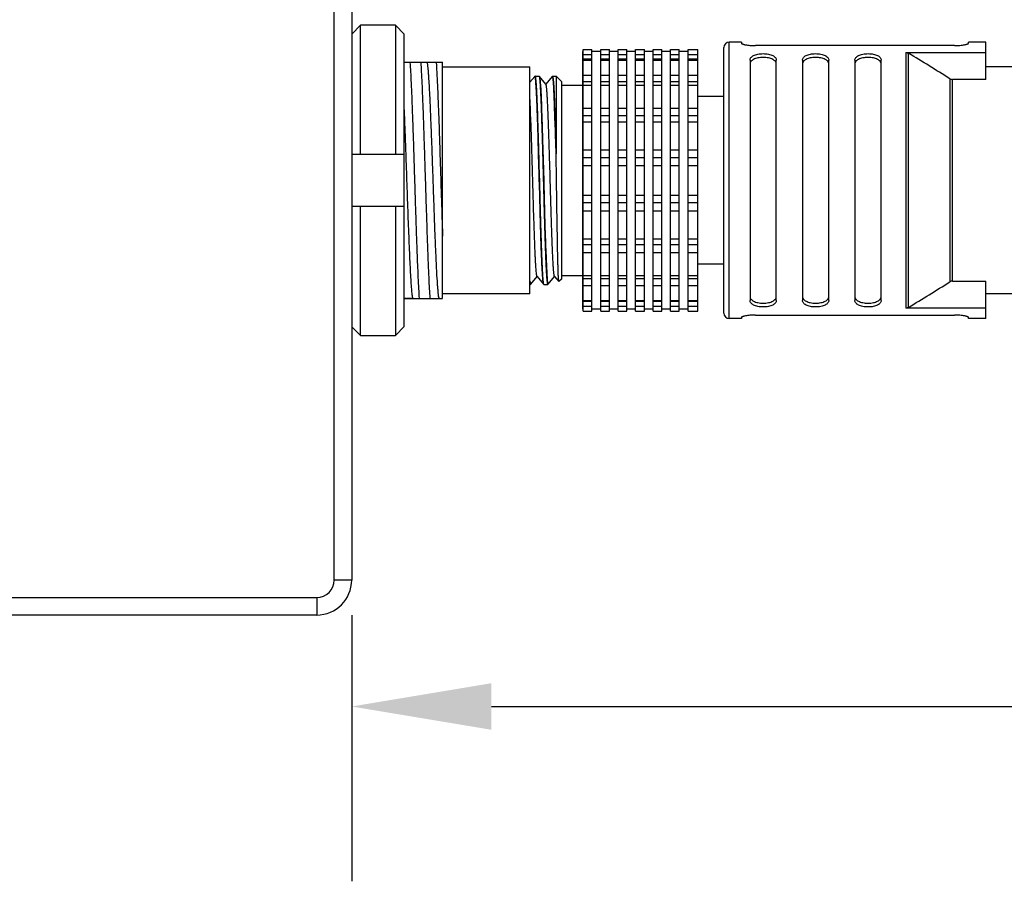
# Model space of a CAD drawing. Header units: millimetres. Extents: x -242 to -82, y 110 to 290.
# Tile 3 of 9: x -134 to -120, y 181 to 194. Entities that reach past the tile are written whole.
import ezdxf

# ---------------------------------------------------------------- set-up
doc = ezdxf.new("R2010")
doc.units = ezdxf.units.MM
doc.header["$LTSCALE"] = 46.255
doc.header["$PDMODE"] = 3
doc.header["$PDSIZE"] = 8
doc.layers.get('0').update_dxf_attribs({"linetype": 'CONTINUOUS'})
doc.layers.get('Defpoints').update_dxf_attribs({"linetype": 'CONTINUOUS'})
doc.layers.add('00_COMPONENTS', color=7, linetype='CONTINUOUS')
doc.layers.add('51__DRAFT_DIMS', color=7, linetype='CONTINUOUS')
doc.styles.get("Standard").update_dxf_attribs({"font": '兰亭黑 GBK.TTF', "height": 2.5})
doc.dimstyles.new('DIMSTYLE_3', dxfattribs={"dimtxt": 3, "dimasz": 2, "dimexe": 2.5, "dimexo": 0.5, "dimgap": 0.75, "dimtad": 1, "dimlfac": 4, "dimdsep": 46, "dimtxsty": 'STANDARD', "dimblk": '_FILLED', "dimblk1": '_FILLED', "dimblk2": '_FILLED', "dimcen": 0.09, "dimclrd": 8, "dimclre": 8, "dimclrt": 255, "dimazin": 2, "dimtp": 0.3, "dimtm": 0.3, "dimtfac": 1, "dimtofl": 0, "dimtmove": 0, "dimatfit": 3, "dimldrblk": '_FILLED', "dimfxl": 1, "dimtolj": 1, "dimarcsym": 0})

# ---------------------------------------------------------------- blocks, each defined once
blk = doc.blocks.new('_FILLED')
at = {"color": 0, "linetype": 'ByBlock'}
blk.add_solid([(0, 0), (-1, 0.1667), (-1, -0.1667)], dxfattribs=at)
blk = doc.blocks.new('*D13')
at = {"layer": '51__DRAFT_DIMS', "color": 8, "lineweight": -2}
for p, q in [((-116.546, 190.825), (-116.546, 181.301)), ((-129.421, 185.109), (-129.421, 181.301)), ((-127.421, 183.801), (-118.546, 183.801)), ((-116.546, 183.801), (-94.78, 183.801))]:
    blk.add_line(p, q, dxfattribs=at)
at = {"layer": 'Defpoints', "color": 0}
for p in [(-116.546, 191.325), (-129.421, 185.609), (-116.546, 183.801)]:
    blk.add_point(p, dxfattribs=at)
at = {"layer": '51__DRAFT_DIMS', "color": 8, "linetype": 'ByBlock', "lineweight": -2, "xscale": 2, "yscale": 2, "zscale": 2, "rotation": 180}
blk.add_blockref('_FILLED', (-129.421, 183.801), dxfattribs=at)
at = {"layer": '51__DRAFT_DIMS', "color": 8, "linetype": 'ByBlock', "lineweight": -2, "xscale": 2, "yscale": 2, "zscale": 2}
blk.add_blockref('_FILLED', (-116.546, 183.801), dxfattribs=at)
at = {"layer": '51__DRAFT_DIMS', "color": 255, "insert": (-98.953, 187.885), "char_height": 2.5, "attachment_point": 2, "line_spacing_factor": 0.9}
blk.add_mtext('\\A1;51.5', dxfattribs=at)

msp = doc.modelspace()

# ---------------------------------------------------------------- linework, layer by layer
at = {"layer": '00_COMPONENTS'}
for p, q in [((-129.6708, 185.6094), (-129.6708, 207.7344)), ((-129.4208, 207.7344), (-129.4208, 185.6094)), ((-129.2958, 193.5437), (-129.4208, 193.4168)), ((-129.2958, 191.7001), (-129.2958, 193.5437)), ((-128.7958, 193.5437), (-129.2958, 193.5437)), ((-128.7958, 193.5437), (-128.7958, 191.7001)), ((-128.6708, 193.4168), (-128.7958, 193.5437)), ((-128.6708, 189.2335), (-128.6708, 193.4168)), ((-123.8458, 193.3001), (-124.0208, 193.3001)), ((-124.0208, 189.3501), (-124.0208, 193.3001)), ((-123.8458, 193.3001), (-123.8458, 193.2858)), ((-120.3458, 193.3001), (-120.5958, 193.3001)), ((-120.5958, 193.2858), (-120.5958, 193.3001)), ((-120.3458, 192.7667), (-120.3458, 193.3001)), ((-126.1083, 193.1666), (-126.1208, 193.1666)), ((-126.1208, 193.1666), (-126.1208, 189.4836)), ((-126.1083, 193.1968), (-125.9833, 193.1968)), ((-126.1083, 189.4535), (-126.1083, 193.1968)), ((-125.9833, 189.4535), (-125.9833, 193.1968)), ((-125.8583, 193.1666), (-125.9833, 193.1666)), ((-125.8583, 193.1968), (-125.7333, 193.1968)), ((-125.8583, 189.4535), (-125.8583, 193.1968)), ((-125.7333, 189.4535), (-125.7333, 193.1968)), ((-125.6083, 193.1666), (-125.7333, 193.1666)), ((-125.6083, 193.1968), (-125.4833, 193.1968)), ((-125.6083, 189.4535), (-125.6083, 193.1968)), ((-125.4833, 189.4535), (-125.4833, 193.1968)), ((-125.3583, 193.1666), (-125.4833, 193.1666)), ((-125.3583, 193.1968), (-125.2333, 193.1968)), ((-125.3583, 189.4535), (-125.3583, 193.1968)), ((-125.2333, 189.4535), (-125.2333, 193.1968)), ((-125.1083, 193.1666), (-125.2333, 193.1666)), ((-125.1083, 193.1968), (-124.9833, 193.1968)), ((-125.1083, 189.4535), (-125.1083, 193.1968)), ((-124.9833, 189.4535), (-124.9833, 193.1968)), ((-124.8583, 193.1666), (-124.9833, 193.1666)), ((-124.8583, 193.1968), (-124.7333, 193.1968)), ((-124.8583, 189.4535), (-124.8583, 193.1968)), ((-124.7333, 189.4535), (-124.7333, 193.1968)), ((-124.6083, 193.1666), (-124.7333, 193.1666)), ((-124.6083, 193.1968), (-124.4708, 193.1968)), ((-124.6083, 189.4535), (-124.6083, 193.1968)), ((-124.4708, 189.4535), (-124.4708, 193.1968)), ((-124.0958, 189.4251), (-124.0958, 193.2251)), ((-120.7958, 193.2511), (-123.6458, 193.2511)), ((-121.4904, 193.1522), (-120.3458, 193.1522)), ((-121.4904, 193.1522), (-121.4904, 189.4981)), ((-121.4537, 189.5084), (-121.4537, 193.1418)), ((-128.6708, 193.0126), (-128.1208, 193.0126)), ((-128.1208, 189.6377), (-128.1208, 193.0126)), ((-126.1083, 193.1223), (-125.9833, 193.1223)), ((-125.9833, 193.0556), (-126.1083, 193.0556)), ((-126.1083, 193.0454), (-125.9833, 193.0454)), ((-125.8583, 193.1223), (-125.7333, 193.1223)), ((-125.7333, 193.0556), (-125.8583, 193.0556)), ((-125.8583, 193.0454), (-125.7333, 193.0454)), ((-125.6083, 193.1223), (-125.4833, 193.1223)), ((-125.4833, 193.0556), (-125.6083, 193.0556)), ((-125.6083, 193.0454), (-125.4833, 193.0454)), ((-125.3583, 193.1223), (-125.2333, 193.1223)), ((-125.2333, 193.0556), (-125.3583, 193.0556)), ((-125.3583, 193.0454), (-125.2333, 193.0454)), ((-125.1083, 193.1223), (-124.9833, 193.1223)), ((-124.9833, 193.0556), (-125.1083, 193.0556)), ((-125.1083, 193.0454), (-124.9833, 193.0454)), ((-124.8583, 193.1223), (-124.7333, 193.1223)), ((-124.7333, 193.0556), (-124.8583, 193.0556)), ((-124.8583, 193.0454), (-124.7333, 193.0454)), ((-124.6083, 193.1223), (-124.4708, 193.1223)), ((-124.4708, 193.0556), (-124.6083, 193.0556)), ((-124.6083, 193.0454), (-124.4708, 193.0454)), ((-123.7208, 193.0427), (-123.7208, 189.6076)), ((-123.3458, 189.6076), (-123.3458, 193.0427)), ((-122.9708, 193.0427), (-122.9708, 189.6076)), ((-122.5958, 189.6076), (-122.5958, 193.0427)), ((-122.2208, 193.0427), (-122.2208, 189.6076)), ((-121.8458, 189.6076), (-121.8458, 193.0427)), ((-128.1208, 192.9501), (-126.8708, 192.9501)), ((-126.8708, 189.7001), (-126.8708, 192.9501)), ((-117.5708, 192.9501), (-120.3458, 192.9501)), ((-126.7999, 192.8117), (-126.8708, 192.7273)), ((-126.7999, 192.8117), (-126.8001, 192.8114)), ((-126.7985, 192.8126), (-126.7372, 192.8126)), ((-126.7353, 192.811), (-126.7358, 192.8117)), ((-126.6414, 192.6992), (-126.7356, 192.8114)), ((-126.735, 192.8104), (-126.7353, 192.811)), ((-126.5511, 192.8103), (-126.6429, 192.701)), ((-126.548, 192.8126), (-126.4958, 192.8126)), ((-126.4958, 192.8126), (-126.4958, 191.7416)), ((-126.4208, 192.7376), (-126.4958, 192.8126)), ((-126.4208, 192.7376), (-126.4208, 189.9126)), ((-126.1083, 192.8311), (-125.9833, 192.8311)), ((-125.9833, 192.7358), (-126.1083, 192.7358)), ((-125.8583, 192.8311), (-125.7333, 192.8311)), ((-125.7333, 192.7358), (-125.8583, 192.7358)), ((-125.6083, 192.8311), (-125.4833, 192.8311)), ((-125.4833, 192.7358), (-125.6083, 192.7358)), ((-125.3583, 192.8311), (-125.2333, 192.8311)), ((-125.2333, 192.7358), (-125.3583, 192.7358)), ((-125.1083, 192.8311), (-124.9833, 192.8311)), ((-124.9833, 192.7358), (-125.1083, 192.7358)), ((-124.8583, 192.8311), (-124.7333, 192.8311)), ((-124.7333, 192.7358), (-124.8583, 192.7358)), ((-124.6083, 192.8311), (-124.4708, 192.8311)), ((-124.4708, 192.7358), (-124.6083, 192.7358)), ((-120.8629, 192.7775), (-120.8629, 189.8728)), ((-120.3458, 192.7667), (-120.8262, 192.7667)), ((-120.8262, 189.8836), (-120.8262, 192.7667)), ((-126.4208, 192.6876), (-126.1208, 192.6876)), ((-126.1083, 192.6866), (-125.9833, 192.6866)), ((-125.8583, 192.6866), (-125.7333, 192.6866)), ((-125.6083, 192.6866), (-125.4833, 192.6866)), ((-125.3583, 192.6866), (-125.2333, 192.6866)), ((-125.1083, 192.6866), (-124.9833, 192.6866)), ((-124.8583, 192.6866), (-124.7333, 192.6866)), ((-124.6083, 192.6866), (-124.4708, 192.6866)), ((-126.7746, 192.5376), (-126.774, 192.5376)), ((-126.7127, 192.5376), (-126.7113, 192.5376)), ((-126.5245, 192.5376), (-126.5234, 192.5376)), ((-124.0958, 192.5251), (-124.4708, 192.5251)), ((-126.1083, 192.3583), (-125.9833, 192.3583)), ((-125.8583, 192.3583), (-125.7333, 192.3583)), ((-125.6083, 192.3583), (-125.4833, 192.3583)), ((-125.3583, 192.3583), (-125.2333, 192.3583)), ((-125.1083, 192.3583), (-124.9833, 192.3583)), ((-124.8583, 192.3583), (-124.7333, 192.3583)), ((-124.6083, 192.3583), (-124.4708, 192.3583)), ((-125.9833, 192.2459), (-126.1083, 192.2459)), ((-126.1083, 192.1636), (-125.9833, 192.1636)), ((-125.7333, 192.2459), (-125.8583, 192.2459)), ((-125.8583, 192.1636), (-125.7333, 192.1636)), ((-125.4833, 192.2459), (-125.6083, 192.2459)), ((-125.6083, 192.1636), (-125.4833, 192.1636)), ((-125.2333, 192.2459), (-125.3583, 192.2459)), ((-125.3583, 192.1636), (-125.2333, 192.1636)), ((-124.9833, 192.2459), (-125.1083, 192.2459)), ((-125.1083, 192.1636), (-124.9833, 192.1636)), ((-124.7333, 192.2459), (-124.8583, 192.2459)), ((-124.8583, 192.1636), (-124.7333, 192.1636)), ((-124.4708, 192.2459), (-124.6083, 192.2459)), ((-124.6083, 192.1636), (-124.4708, 192.1636)), ((-126.748, 191.7366), (-126.7491, 191.7769)), ((-126.7483, 191.7769), (-126.7475, 191.746)), ((-126.7417, 191.5107), (-126.748, 191.7367)), ((-126.7475, 191.746), (-126.7472, 191.7367)), ((-126.4969, 191.7416), (-126.4958, 191.7041)), ((-126.4958, 191.7041), (-126.4969, 191.7416)), ((-126.4958, 191.7416), (-126.4958, 191.7041)), ((-126.1083, 191.7608), (-125.9833, 191.7608)), ((-125.8583, 191.7608), (-125.7333, 191.7608)), ((-125.6083, 191.7608), (-125.4833, 191.7608)), ((-125.3583, 191.7608), (-125.2333, 191.7608)), ((-125.1083, 191.7608), (-124.9833, 191.7608)), ((-124.8583, 191.7608), (-124.7333, 191.7608)), ((-124.6083, 191.7608), (-124.4708, 191.7608)), ((-129.4208, 191.7001), (-128.6708, 191.7001)), ((-126.4958, 191.7038), (-126.4958, 191.7041)), ((-126.4936, 191.5606), (-126.4958, 191.7041)), ((-125.9833, 191.6449), (-126.1083, 191.6449)), ((-125.7333, 191.6449), (-125.8583, 191.6449)), ((-125.4833, 191.6449), (-125.6083, 191.6449)), ((-125.2333, 191.6449), (-125.3583, 191.6449)), ((-124.9833, 191.6449), (-125.1083, 191.6449)), ((-124.7333, 191.6449), (-124.8583, 191.6449)), ((-124.4708, 191.6449), (-124.6083, 191.6449)), ((-126.1083, 191.5394), (-125.9833, 191.5394)), ((-125.8583, 191.5394), (-125.7333, 191.5394)), ((-125.6083, 191.5394), (-125.4833, 191.5394)), ((-125.3583, 191.5394), (-125.2333, 191.5394)), ((-125.1083, 191.5394), (-124.9833, 191.5394)), ((-124.8583, 191.5394), (-124.7333, 191.5394)), ((-124.6083, 191.5394), (-124.4708, 191.5394)), ((-126.1083, 191.1108), (-125.9833, 191.1108)), ((-125.8583, 191.1108), (-125.7333, 191.1108)), ((-125.6083, 191.1108), (-125.4833, 191.1108)), ((-125.3583, 191.1108), (-125.2333, 191.1108)), ((-125.1083, 191.1108), (-124.9833, 191.1108)), ((-124.8583, 191.1108), (-124.7333, 191.1108)), ((-124.6083, 191.1108), (-124.4708, 191.1108)), ((-128.6708, 190.9501), (-129.4208, 190.9501)), ((-129.2958, 189.1066), (-129.2958, 190.9501)), ((-128.7958, 190.9501), (-128.7958, 189.1066)), ((-125.9833, 191.0054), (-126.1083, 191.0054)), ((-126.1083, 190.8894), (-125.9833, 190.8894)), ((-125.7333, 191.0054), (-125.8583, 191.0054)), ((-125.8583, 190.8894), (-125.7333, 190.8894)), ((-125.4833, 191.0054), (-125.6083, 191.0054)), ((-125.6083, 190.8894), (-125.4833, 190.8894)), ((-125.2333, 191.0054), (-125.3583, 191.0054)), ((-125.3583, 190.8894), (-125.2333, 190.8894)), ((-124.9833, 191.0054), (-125.1083, 191.0054)), ((-125.1083, 190.8894), (-124.9833, 190.8894)), ((-124.7333, 191.0054), (-124.8583, 191.0054)), ((-124.8583, 190.8894), (-124.7333, 190.8894)), ((-124.4708, 191.0054), (-124.6083, 191.0054)), ((-124.6083, 190.8894), (-124.4708, 190.8894)), ((-126.1083, 190.4867), (-125.9833, 190.4867)), ((-125.8583, 190.4867), (-125.7333, 190.4867)), ((-125.6083, 190.4867), (-125.4833, 190.4867)), ((-125.3583, 190.4867), (-125.2333, 190.4867)), ((-125.1083, 190.4867), (-124.9833, 190.4867)), ((-124.8583, 190.4867), (-124.7333, 190.4867)), ((-124.6083, 190.4867), (-124.4708, 190.4867)), ((-125.9833, 190.4044), (-126.1083, 190.4044)), ((-125.7333, 190.4044), (-125.8583, 190.4044)), ((-125.4833, 190.4044), (-125.6083, 190.4044)), ((-125.2333, 190.4044), (-125.3583, 190.4044)), ((-124.9833, 190.4044), (-125.1083, 190.4044)), ((-124.7333, 190.4044), (-124.8583, 190.4044)), ((-124.4708, 190.4044), (-124.6083, 190.4044)), ((-126.1083, 190.292), (-125.9833, 190.292)), ((-125.8583, 190.292), (-125.7333, 190.292)), ((-125.6083, 190.292), (-125.4833, 190.292)), ((-125.3583, 190.292), (-125.2333, 190.292)), ((-125.1083, 190.292), (-124.9833, 190.292)), ((-124.8583, 190.292), (-124.7333, 190.292)), ((-124.6083, 190.292), (-124.4708, 190.292)), ((-126.6983, 190.1126), (-126.6977, 190.1126)), ((-126.6369, 190.1126), (-126.6346, 190.1126)), ((-124.0958, 190.1251), (-124.4708, 190.1251)), ((-126.8593, 189.8405), (-126.7679, 189.9493)), ((-126.7694, 189.9511), (-126.6761, 189.8399)), ((-126.628, 189.9503), (-126.6281, 189.9514)), ((-126.6266, 189.9516), (-126.6265, 189.9504)), ((-126.6107, 189.8388), (-126.5179, 189.9493)), ((-126.5194, 189.9511), (-126.4572, 189.877)), ((-126.4208, 189.9126), (-126.4565, 189.877)), ((-126.4208, 189.9626), (-126.1208, 189.9626)), ((-126.1083, 189.9636), (-125.9833, 189.9636)), ((-125.9833, 189.9145), (-126.1083, 189.9145)), ((-125.8583, 189.9636), (-125.7333, 189.9636)), ((-125.7333, 189.9145), (-125.8583, 189.9145)), ((-125.6083, 189.9636), (-125.4833, 189.9636)), ((-125.4833, 189.9145), (-125.6083, 189.9145)), ((-125.3583, 189.9636), (-125.2333, 189.9636)), ((-125.2333, 189.9145), (-125.3583, 189.9145)), ((-125.1083, 189.9636), (-124.9833, 189.9636)), ((-124.9833, 189.9145), (-125.1083, 189.9145)), ((-124.8583, 189.9636), (-124.7333, 189.9636)), ((-124.7333, 189.9145), (-124.8583, 189.9145)), ((-124.6083, 189.9636), (-124.4708, 189.9636)), ((-124.4708, 189.9145), (-124.6083, 189.9145)), ((-126.8708, 189.8376), (-126.8619, 189.8376)), ((-126.6736, 189.8376), (-126.6124, 189.8376)), ((-126.6115, 189.8381), (-126.6115, 189.8381)), ((-126.6115, 189.8381), (-126.6115, 189.8381)), ((-126.1083, 189.8191), (-125.9833, 189.8191)), ((-125.8583, 189.8191), (-125.7333, 189.8191)), ((-125.6083, 189.8191), (-125.4833, 189.8191)), ((-125.3583, 189.8191), (-125.2333, 189.8191)), ((-125.1083, 189.8191), (-124.9833, 189.8191)), ((-124.8583, 189.8191), (-124.7333, 189.8191)), ((-124.6083, 189.8191), (-124.4708, 189.8191)), ((-120.8262, 189.8836), (-120.3458, 189.8836)), ((-120.3458, 189.3501), (-120.3458, 189.8836)), ((-128.6708, 189.6376), (-128.5463, 189.6376)), ((-128.6518, 189.6376), (-128.6708, 189.6376)), ((-128.6403, 189.6376), (-128.6518, 189.6376)), ((-128.6198, 189.6376), (-128.6341, 189.6376)), ((-128.5986, 189.6376), (-128.6195, 189.6376)), ((-128.5694, 189.6376), (-128.5986, 189.6376)), ((-128.5463, 189.6376), (-128.1208, 189.6376)), ((-126.8708, 189.7001), (-128.1208, 189.7001)), ((-117.5708, 189.7001), (-120.3458, 189.7001)), ((-126.1083, 189.4836), (-126.1208, 189.4836)), ((-126.1083, 189.6048), (-125.9833, 189.6048)), ((-125.9833, 189.5947), (-126.1083, 189.5947)), ((-126.1083, 189.5279), (-125.9833, 189.5279)), ((-125.8583, 189.4836), (-125.9833, 189.4836)), ((-125.8583, 189.6048), (-125.7333, 189.6048)), ((-125.7333, 189.5947), (-125.8583, 189.5947)), ((-125.8583, 189.5279), (-125.7333, 189.5279)), ((-125.6083, 189.4836), (-125.7333, 189.4836)), ((-125.6083, 189.6048), (-125.4833, 189.6048)), ((-125.4833, 189.5947), (-125.6083, 189.5947)), ((-125.6083, 189.5279), (-125.4833, 189.5279)), ((-125.3583, 189.4836), (-125.4833, 189.4836)), ((-125.3583, 189.6048), (-125.2333, 189.6048)), ((-125.2333, 189.5947), (-125.3583, 189.5947)), ((-125.3583, 189.5279), (-125.2333, 189.5279)), ((-125.1083, 189.4836), (-125.2333, 189.4836)), ((-125.1083, 189.6048), (-124.9833, 189.6048)), ((-124.9833, 189.5947), (-125.1083, 189.5947)), ((-125.1083, 189.5279), (-124.9833, 189.5279)), ((-124.8583, 189.4836), (-124.9833, 189.4836)), ((-124.8583, 189.6048), (-124.7333, 189.6048)), ((-124.7333, 189.5947), (-124.8583, 189.5947)), ((-124.8583, 189.5279), (-124.7333, 189.5279)), ((-124.6083, 189.4836), (-124.7333, 189.4836)), ((-124.6083, 189.6048), (-124.4708, 189.6048)), ((-124.4708, 189.5947), (-124.6083, 189.5947)), ((-124.6083, 189.5279), (-124.4708, 189.5279)), ((-120.3458, 189.4981), (-121.4904, 189.4981)), ((-126.1083, 189.4535), (-125.9833, 189.4535)), ((-125.8583, 189.4535), (-125.7333, 189.4535)), ((-125.6083, 189.4535), (-125.4833, 189.4535)), ((-125.3583, 189.4535), (-125.2333, 189.4535)), ((-125.1083, 189.4535), (-124.9833, 189.4535)), ((-124.8583, 189.4535), (-124.7333, 189.4535)), ((-124.6083, 189.4535), (-124.4708, 189.4535)), ((-123.8458, 189.3501), (-124.0208, 189.3501)), ((-123.8458, 189.3645), (-123.8458, 189.3501)), ((-123.6458, 189.3992), (-120.7958, 189.3992)), ((-120.5958, 189.3501), (-120.5958, 189.3645)), ((-120.3458, 189.3501), (-120.5958, 189.3501)), ((-129.4208, 189.2335), (-129.4129, 189.2255)), ((-129.4129, 189.2255), (-129.2958, 189.1066)), ((-128.7958, 189.1066), (-128.6708, 189.2335)), ((-129.2958, 189.1066), (-128.7958, 189.1066)), ((-129.4208, 185.6094), (-129.6708, 185.6094)), ((-143.3228, 185.3594), (-129.9208, 185.3594)), ((-129.9208, 185.3594), (-129.9208, 185.1094)), ((-129.9208, 185.1094), (-143.3228, 185.1094))]:
    msp.add_line(p, q, dxfattribs=at)
for centre, radius, start, end in [((-124.0208, 193.2251), 0.075, 90, 180), ((-141.8306, 159.4379), 39.385, 57.83368, 58.84355), ((-126.9415, 192.757), 0.214, 10.14961, 10.64444), ((-126.9233, 192.7605), 0.1954, 10.07913, 10.62777), ((-126.5346, 189.8668), 0.0847, 192.88824, 194.08886), ((-126.5447, 189.8642), 0.0742, 192.69518, 194.08903), ((-141.7288, 223.0474), 39.1911, 301.15396, 302.16882), ((-124.0208, 189.4251), 0.075, 180, 270), ((-129.9208, 185.6094), 0.5, 270, 0), ((-129.9208, 185.6094), 0.25, 270, 0)]:
    msp.add_arc(centre, radius, start, end, dxfattribs=at)
for points, knots in [([(-123.8458, 193.2858), (-123.8458, 193.2849), (-123.8447, 193.2828), (-123.8416, 193.2803), (-123.8368, 193.2775), (-123.8302, 193.2747), (-123.8218, 193.2719), (-123.8118, 193.269), (-123.8002, 193.2661), (-123.7819, 193.2623), (-123.756, 193.258), (-123.7088, 193.2527), (-123.6715, 193.2511), (-123.6458, 193.2511)], [0, 0, 0, 0, 0.0128631, 0.0317694, 0.0584156, 0.0931836, 0.1360056, 0.1866109, 0.2446165, 0.3095522, 0.457957, 0.6267102, 1, 1, 1, 1]), ([(-120.7958, 193.2511), (-120.7701, 193.2511), (-120.7328, 193.2527), (-120.6856, 193.258), (-120.6557, 193.2629), (-120.6341, 193.2677), (-120.6198, 193.2719), (-120.6114, 193.2747), (-120.6048, 193.2775), (-120.6, 193.2803), (-120.5968, 193.2828), (-120.5958, 193.2849), (-120.5958, 193.2858)], [0, 0, 0, 0, 0.373298, 0.5420553, 0.6904629, 0.8133899, 0.863995, 0.9068154, 0.9415889, 0.968243, 0.9871462, 1, 1, 1, 1]), ([(-123.7208, 193.0427), (-123.7208, 193.0491), (-123.7186, 193.0623), (-123.7085, 193.0806), (-123.6919, 193.0969), (-123.6692, 193.1107), (-123.641, 193.1219), (-123.608, 193.1302), (-123.5716, 193.1352), (-123.5333, 193.1369), (-123.495, 193.1352), (-123.4586, 193.1302), (-123.4256, 193.1219), (-123.3974, 193.1107), (-123.3747, 193.0969), (-123.358, 193.0806), (-123.3479, 193.0623), (-123.3458, 193.0491), (-123.3458, 193.0427)], [0, 0, 0, 0, 0.0418465, 0.0857895, 0.1352819, 0.1927095, 0.2590681, 0.3338374, 0.4151354, 0.4999983, 0.5848612, 0.666159, 0.7409281, 0.8072859, 0.8647154, 0.9141971, 0.9581501, 1, 1, 1, 1]), ([(-122.9708, 193.0427), (-122.9708, 193.0491), (-122.9686, 193.0623), (-122.9585, 193.0806), (-122.9419, 193.0969), (-122.9192, 193.1107), (-122.891, 193.1219), (-122.858, 193.1302), (-122.8216, 193.1352), (-122.7833, 193.1369), (-122.745, 193.1352), (-122.7086, 193.1302), (-122.6756, 193.1219), (-122.6474, 193.1107), (-122.6247, 193.0969), (-122.608, 193.0806), (-122.5979, 193.0623), (-122.5958, 193.0491), (-122.5958, 193.0427)], [0, 0, 0, 0, 0.0418534, 0.0858023, 0.1352827, 0.1927129, 0.2590691, 0.3338388, 0.4151363, 0.4999988, 0.5848612, 0.6661591, 0.7409289, 0.8072857, 0.8647165, 0.9141978, 0.9581464, 1, 1, 1, 1]), ([(-122.2208, 193.0427), (-122.2208, 193.0491), (-122.2186, 193.0623), (-122.2085, 193.0806), (-122.1919, 193.0969), (-122.1692, 193.1107), (-122.141, 193.1219), (-122.108, 193.1302), (-122.0716, 193.1352), (-122.0333, 193.1369), (-121.995, 193.1352), (-121.9586, 193.1302), (-121.9256, 193.1219), (-121.8974, 193.1107), (-121.8747, 193.0969), (-121.858, 193.0806), (-121.8479, 193.0623), (-121.8458, 193.0491), (-121.8458, 193.0427)], [0, 0, 0, 0, 0.0418534, 0.0858023, 0.1352827, 0.1927129, 0.2590691, 0.3338388, 0.4151363, 0.4999988, 0.5848612, 0.6661591, 0.7409289, 0.8072857, 0.8647165, 0.9141978, 0.9581464, 1, 1, 1, 1]), ([(-121.4904, 193.1522), (-121.484, 193.1522), (-121.4711, 193.1504), (-121.4592, 193.1452), (-121.4537, 193.1418)], [0, 0, 0, 0, 0.4999643, 1, 1, 1, 1]), ([(-128.5869, 193.0126), (-128.5839, 192.9678), (-128.578, 192.8683), (-128.5698, 192.7057), (-128.5618, 192.5173), (-128.554, 192.3067), (-128.5459, 192.0778), (-128.5376, 191.8348), (-128.5295, 191.5824), (-128.5217, 191.3251), (-128.5136, 191.0679), (-128.5053, 190.8154), (-128.4972, 190.5725), (-128.4894, 190.3436), (-128.4814, 190.133), (-128.4731, 189.9446), (-128.4651, 189.7819), (-128.4594, 189.6825), (-128.4564, 189.6376)], [0, 0, 0, 0, 0.0399494, 0.0884607, 0.1446322, 0.2074207, 0.2756592, 0.3480769, 0.4233246, 0.5000007, 0.5766768, 0.6519245, 0.7243421, 0.7925805, 0.8553695, 0.9115419, 0.9600523, 1, 1, 1, 1]), ([(-128.2979, 189.6376), (-128.301, 189.6825), (-128.3069, 189.7819), (-128.3148, 189.9446), (-128.3229, 190.133), (-128.334, 190.425), (-128.3446, 190.7386), (-128.3551, 191.0679), (-128.3632, 191.3251), (-128.3713, 191.5824), (-128.3794, 191.8348), (-128.3874, 192.0778), (-128.3955, 192.3067), (-128.4035, 192.5173), (-128.4116, 192.7057), (-128.4196, 192.8683), (-128.4254, 192.9678), (-128.4285, 193.0126)], [0, 0, 0, 0, 0.0399499, 0.0884597, 0.1446312, 0.2074203, 0.3480763, 0.4233239, 0.5000001, 0.5766762, 0.6519239, 0.7243413, 0.7925799, 0.8553691, 0.9115405, 0.9600504, 1, 1, 1, 1]), ([(-128.1714, 189.6377), (-128.1735, 189.6483), (-128.1773, 189.6738), (-128.1823, 189.7184), (-128.1874, 189.7751), (-128.1949, 189.874), (-128.2038, 190.0243), (-128.2138, 190.2334), (-128.2241, 190.4757), (-128.2345, 190.744), (-128.2445, 191.0301), (-128.2549, 191.3252), (-128.2653, 191.6202), (-128.2754, 191.9062), (-128.2856, 192.1746), (-128.296, 192.4169), (-128.3047, 192.5992), (-128.3119, 192.7266), (-128.3171, 192.8065), (-128.3223, 192.8752), (-128.3275, 192.932), (-128.3319, 192.9717), (-128.3356, 192.9972), (-128.3374, 193.0078), (-128.3384, 193.0126)], [0, 0, 0, 0, 0.0096066, 0.0229027, 0.0397979, 0.0601848, 0.110872, 0.1734623, 0.245957, 0.3261982, 0.4117661, 0.5000133, 0.5882625, 0.6738037, 0.7540584, 0.8265979, 0.8891158, 0.9160389, 0.9398087, 0.9602397, 0.9771709, 0.9904502, 0.9956914, 1, 1, 1, 1]), ([(-128.2117, 193.0126), (-128.2072, 192.9473), (-128.199, 192.7984), (-128.1884, 192.5509), (-128.1768, 192.259), (-128.1658, 191.9331), (-128.155, 191.5852), (-128.1433, 191.2278), (-128.1323, 190.874), (-128.1248, 190.6407), (-128.1208, 190.5269)], [0, 0, 0, 0, 0.0790404, 0.1798224, 0.298708, 0.4313846, 0.5730419, 0.718541, 0.8626027, 1, 1, 1, 1]), ([(-123.3458, 192.985), (-123.3458, 192.9915), (-123.3479, 193.005), (-123.3579, 193.024), (-123.3744, 193.0408), (-123.3971, 193.0551), (-123.4253, 193.0667), (-123.4583, 193.0753), (-123.4949, 193.0805), (-123.5333, 193.0823), (-123.5717, 193.0805), (-123.6082, 193.0753), (-123.6413, 193.0667), (-123.6695, 193.0551), (-123.6922, 193.0408), (-123.7087, 193.024), (-123.7187, 193.005), (-123.7208, 192.9915), (-123.7208, 192.985)], [0, 0, 0, 0, 0.0426794, 0.0872172, 0.1369465, 0.1942901, 0.2603482, 0.3347109, 0.4155719, 0.4999983, 0.5844246, 0.6652855, 0.7396479, 0.805705, 0.8630505, 0.91277, 0.9573155, 1, 1, 1, 1]), ([(-122.5958, 192.985), (-122.5958, 192.9915), (-122.5979, 193.005), (-122.6079, 193.024), (-122.6244, 193.0408), (-122.6471, 193.0551), (-122.6753, 193.0667), (-122.7083, 193.0753), (-122.7449, 193.0805), (-122.7833, 193.0823), (-122.8217, 193.0805), (-122.8582, 193.0753), (-122.8913, 193.0667), (-122.9195, 193.0551), (-122.9422, 193.0408), (-122.9587, 193.024), (-122.9686, 193.005), (-122.9708, 192.9915), (-122.9708, 192.985)], [0, 0, 0, 0, 0.0426909, 0.0872289, 0.1369475, 0.1943009, 0.2603502, 0.3347157, 0.4155757, 0.5000013, 0.5844269, 0.6652862, 0.7396519, 0.8057035, 0.8630581, 0.9127624, 0.9573069, 1, 1, 1, 1]), ([(-121.8458, 192.985), (-121.8458, 192.9915), (-121.8479, 193.005), (-121.8579, 193.024), (-121.8744, 193.0408), (-121.8971, 193.0551), (-121.9253, 193.0667), (-121.9583, 193.0753), (-121.9949, 193.0805), (-122.0333, 193.0823), (-122.0717, 193.0805), (-122.1082, 193.0753), (-122.1413, 193.0667), (-122.1695, 193.0551), (-122.1922, 193.0408), (-122.2087, 193.024), (-122.2186, 193.005), (-122.2208, 192.9915), (-122.2208, 192.985)], [0, 0, 0, 0, 0.0426909, 0.0872289, 0.1369475, 0.1943009, 0.2603502, 0.3347157, 0.4155757, 0.5000013, 0.5844269, 0.6652862, 0.7396519, 0.8057035, 0.8630581, 0.9127624, 0.9573069, 1, 1, 1, 1]), ([(-126.8001, 192.8115), (-126.8001, 192.8116), (-126.7998, 192.8119), (-126.7995, 192.8122), (-126.7992, 192.8124)], [0, 0, 0, 0, 0.2891576, 1, 1, 1, 1]), ([(-126.7992, 192.8123), (-126.7993, 192.8123), (-126.7996, 192.8121), (-126.7998, 192.8119), (-126.7999, 192.8117)], [0, 0, 0, 0, 0.2193115, 1, 1, 1, 1]), ([(-126.7969, 192.8107), (-126.7971, 192.811), (-126.7974, 192.8115), (-126.798, 192.8122), (-126.7986, 192.8125), (-126.7991, 192.8124), (-126.7992, 192.8123)], [0, 0, 0, 0, 0.3505962, 0.6117269, 0.8097424, 1, 1, 1, 1]), ([(-126.7985, 192.8126), (-126.7978, 192.8126), (-126.7967, 192.8114), (-126.7959, 192.8095), (-126.7953, 192.8081), (-126.7951, 192.8073)], [0, 0, 0, 0, 0.3338235, 0.620405, 1, 1, 1, 1]), ([(-126.7491, 191.7769), (-126.7511, 191.8467), (-126.7548, 191.9814), (-126.7603, 192.1741), (-126.7653, 192.323), (-126.7697, 192.4311), (-126.7729, 192.5027), (-126.7761, 192.5675), (-126.7792, 192.6252), (-126.7823, 192.6755), (-126.7853, 192.7182), (-126.7878, 192.7488), (-126.7898, 192.7694), (-126.7913, 192.7817), (-126.7926, 192.792), (-126.794, 192.8001), (-126.7953, 192.8061), (-126.7963, 192.8094), (-126.7969, 192.8107)], [0, 0, 0, 0, 0.2023853, 0.3901641, 0.5586272, 0.6342482, 0.7035767, 0.7663156, 0.8221904, 0.870952, 0.9123383, 0.9461046, 0.9600805, 0.9720852, 0.9820904, 0.990076, 0.9960379, 1, 1, 1, 1]), ([(-126.7951, 192.8073), (-126.7945, 192.8055), (-126.7934, 192.8011), (-126.7913, 192.7897), (-126.7888, 192.7704), (-126.7859, 192.7414), (-126.7831, 192.7047), (-126.7803, 192.6606), (-126.7774, 192.6092), (-126.7745, 192.5509), (-126.7705, 192.4602), (-126.7656, 192.3321), (-126.7599, 192.1627), (-126.7541, 191.9752), (-126.7503, 191.8446), (-126.7483, 191.7769)], [0, 0, 0, 0, 0.0056285, 0.0131457, 0.0338737, 0.0621466, 0.0978365, 0.1407625, 0.1906987, 0.2473783, 0.3104971, 0.4546592, 0.6200769, 0.8031762, 1, 1, 1, 1]), ([(-126.7358, 192.8117), (-126.7359, 192.8118), (-126.7362, 192.8123), (-126.7368, 192.8126), (-126.7372, 192.8126)], [0, 0, 0, 0, 0.3133857, 1, 1, 1, 1]), ([(-126.7338, 192.8073), (-126.7339, 192.8076), (-126.7342, 192.8086), (-126.7346, 192.8097), (-126.735, 192.8104)], [0, 0, 0, 0, 0.2854823, 1, 1, 1, 1]), ([(-126.7349, 192.8103), (-126.7341, 192.8087), (-126.7327, 192.8041), (-126.7318, 192.7994), (-126.7312, 192.7965)], [0, 0, 0, 0, 0.3830052, 1, 1, 1, 1]), ([(-126.7309, 192.7947), (-126.7295, 192.7869), (-126.7269, 192.768), (-126.7234, 192.7349), (-126.7199, 192.6925), (-126.715, 192.6184), (-126.7096, 192.5054), (-126.7041, 192.3477), (-126.6995, 192.1988), (-126.6956, 192.0674), (-126.6923, 191.9609), (-126.6887, 191.8502), (-126.6837, 191.6964), (-126.6774, 191.4993), (-126.6709, 191.2607), (-126.6655, 191.0237), (-126.6603, 190.7946), (-126.6543, 190.5796), (-126.6468, 190.3845), (-126.6393, 190.2142), (-126.6327, 190.0726), (-126.6286, 189.9883), (-126.6266, 189.9516)], [0, 0, 0, 0, 0.0083709, 0.0201082, 0.0350996, 0.0532366, 0.0983887, 0.1543286, 0.2196812, 0.2554252, 0.292929, 0.3319498, 0.3721973, 0.4552288, 0.5398275, 0.623844, 0.7051309, 0.7814401, 0.8506116, 0.9109897, 0.9612106, 1, 1, 1, 1]), ([(-126.6281, 189.9514), (-126.6306, 189.9881), (-126.6353, 190.0725), (-126.6414, 190.2144), (-126.6477, 190.3854), (-126.6567, 190.658), (-126.665, 190.9527), (-126.673, 191.2619), (-126.6792, 191.5004), (-126.6855, 191.7343), (-126.6921, 191.9574), (-126.6987, 192.1641), (-126.705, 192.3487), (-126.7103, 192.4866), (-126.7147, 192.5823), (-126.7177, 192.642), (-126.7208, 192.6931), (-126.7239, 192.7353), (-126.7271, 192.7681), (-126.7295, 192.7869), (-126.7309, 192.7947)], [0, 0, 0, 0, 0.0387382, 0.0890951, 0.1497603, 0.2191481, 0.3766493, 0.4606413, 0.5452204, 0.6281725, 0.7073266, 0.7806112, 0.8461081, 0.9021041, 0.9260717, 0.9471382, 0.9651673, 0.9800438, 0.9916762, 1, 1, 1, 1]), ([(-126.55, 192.8111), (-126.5501, 192.8111), (-126.5505, 192.8109), (-126.5509, 192.8106), (-126.5511, 192.8103)], [0, 0, 0, 0, 0.2173688, 1, 1, 1, 1]), ([(-126.5472, 192.8092), (-126.5474, 192.8096), (-126.5479, 192.8102), (-126.5486, 192.8109), (-126.5493, 192.8113), (-126.5498, 192.8112), (-126.55, 192.8111)], [0, 0, 0, 0, 0.3396728, 0.6027558, 0.8097895, 1, 1, 1, 1]), ([(-126.5497, 192.8111), (-126.5496, 192.8113), (-126.5492, 192.812), (-126.5485, 192.8126), (-126.548, 192.8126)], [0, 0, 0, 0, 0.3347525, 1, 1, 1, 1]), ([(-126.548, 192.8126), (-126.5473, 192.8126), (-126.5463, 192.8115), (-126.5455, 192.8098), (-126.5443, 192.8066), (-126.5429, 192.8011), (-126.5414, 192.7927), (-126.5398, 192.7819), (-126.5375, 192.7629), (-126.5348, 192.7333), (-126.5316, 192.691), (-126.5285, 192.6399), (-126.5254, 192.5803), (-126.5222, 192.5126), (-126.5191, 192.4372), (-126.516, 192.3546), (-126.5129, 192.2653), (-126.5085, 192.1347), (-126.5032, 191.9595), (-126.499, 191.8161), (-126.4969, 191.7416)], [0, 0, 0, 0, 0.0018594, 0.003444, 0.0055392, 0.0113268, 0.0192847, 0.0294243, 0.04174, 0.0728373, 0.1124023, 0.1601911, 0.215902, 0.279179, 0.3496162, 0.4267602, 0.5101141, 0.5991396, 0.7918742, 1, 1, 1, 1]), ([(-126.4969, 191.7416), (-126.499, 191.8129), (-126.5035, 191.9505), (-126.5104, 192.1478), (-126.516, 192.3009), (-126.52, 192.4126), (-126.5226, 192.4872), (-126.5252, 192.5549), (-126.5277, 192.6155), (-126.5303, 192.6683), (-126.5332, 192.7131), (-126.5362, 192.7494), (-126.5392, 192.7743), (-126.5418, 192.7899), (-126.5435, 192.7983), (-126.5452, 192.8046), (-126.5465, 192.808), (-126.5472, 192.8092)], [0, 0, 0, 0, 0.2000686, 0.3860315, 0.5538026, 0.6296646, 0.6995643, 0.763102, 0.8198769, 0.8694936, 0.9115465, 0.945668, 0.9717766, 0.9818172, 0.9898493, 0.9958928, 1, 1, 1, 1]), ([(-120.8629, 192.7775), (-120.8574, 192.774), (-120.8456, 192.7686), (-120.8326, 192.7667), (-120.8262, 192.7667)], [0, 0, 0, 0, 0.5000639, 1, 1, 1, 1]), ([(-126.5194, 189.9511), (-126.5198, 189.9515), (-126.5205, 189.9528), (-126.522, 189.9565), (-126.5236, 189.963), (-126.5255, 189.9733), (-126.5273, 189.9866), (-126.5291, 190.003), (-126.5309, 190.0225), (-126.5327, 190.0449), (-126.5351, 190.0807), (-126.5382, 190.1324), (-126.5419, 190.2027), (-126.5457, 190.2832), (-126.5496, 190.3733), (-126.5536, 190.4721), (-126.5576, 190.5788), (-126.5615, 190.6924), (-126.5668, 190.8544), (-126.5729, 191.0659), (-126.5797, 191.3249), (-126.5873, 191.5838), (-126.5939, 191.7953), (-126.5993, 191.9574), (-126.6033, 192.071), (-126.6072, 192.1777), (-126.6109, 192.2766), (-126.6145, 192.3667), (-126.618, 192.4473), (-126.6215, 192.5176), (-126.6247, 192.5693), (-126.6274, 192.6051), (-126.6294, 192.6276), (-126.6313, 192.647), (-126.6333, 192.6635), (-126.6352, 192.6769), (-126.6371, 192.6871), (-126.6388, 192.6938), (-126.6403, 192.6974), (-126.641, 192.6987), (-126.6414, 192.6992)], [0, 0, 0, 0, 0.0006716, 0.0015967, 0.0042597, 0.0080413, 0.0129375, 0.0189364, 0.0260344, 0.0342236, 0.0434758, 0.0651017, 0.0907189, 0.1201011, 0.1529685, 0.1890034, 0.2279138, 0.2693172, 0.312829, 0.4046086, 0.499886, 0.5951647, 0.6869614, 0.7304826, 0.7718933, 0.8108171, 0.8468743, 0.8797513, 0.9091359, 0.9347622, 0.9564084, 0.9656696, 0.9738585, 0.9809684, 0.9869896, 0.991909, 0.9957107, 0.9983909, 0.9993227, 1, 1, 1, 1]), ([(-126.7694, 189.9511), (-126.7701, 189.952), (-126.7714, 189.9547), (-126.7729, 189.96), (-126.7745, 189.9675), (-126.776, 189.9772), (-126.7776, 189.989), (-126.7797, 190.0089), (-126.7823, 190.0391), (-126.7852, 190.0815), (-126.7881, 190.1319), (-126.7912, 190.1899), (-126.7944, 190.2552), (-126.7977, 190.3273), (-126.8022, 190.4358), (-126.8079, 190.5848), (-126.8143, 190.7768), (-126.8206, 190.9828), (-126.8264, 191.1977), (-126.8324, 191.4157), (-126.8388, 191.6315), (-126.8454, 191.8394), (-126.8519, 192.0341), (-126.8584, 192.2107), (-126.8644, 192.3647), (-126.8685, 192.4593), (-126.8708, 192.5021)], [0, 0, 0, 0, 0.0013567, 0.0035072, 0.0064926, 0.0103198, 0.0149804, 0.0204681, 0.0339167, 0.0505881, 0.0703851, 0.0931785, 0.1188243, 0.1471693, 0.178003, 0.2463957, 0.322261, 0.4036675, 0.4885326, 0.5746859, 0.6599205, 0.7420714, 0.8190115, 0.8888119, 0.9496582, 1, 1, 1, 1]), ([(-128.5463, 189.6377), (-128.5478, 189.6452), (-128.5507, 189.6626), (-128.5564, 189.7065), (-128.563, 189.7785), (-128.5704, 189.8843), (-128.578, 190.0146), (-128.5857, 190.167), (-128.5935, 190.339), (-128.6011, 190.5279), (-128.6114, 190.8036), (-128.6245, 191.1644), (-128.6369, 191.5297), (-128.6473, 191.8201), (-128.6574, 192.0881), (-128.6651, 192.2838), (-128.6708, 192.4098)], [0, 0, 0, 0, 0.0082542, 0.0189915, 0.0479195, 0.0863726, 0.1336516, 0.1889264, 0.251322, 0.3198238, 0.3932126, 0.5496143, 0.7100296, 0.7883499, 0.863642, 1, 1, 1, 1]), ([(-126.7472, 191.7367), (-126.7467, 191.7181), (-126.7446, 191.6428), (-126.7425, 191.5675), (-126.741, 191.5107)], [0, 0, 0, 0, 0.2468221, 1, 1, 1, 1]), ([(-126.6889, 189.9504), (-126.6901, 189.9674), (-126.6924, 190.0044), (-126.6958, 190.0641), (-126.6994, 190.1322), (-126.7029, 190.2082), (-126.7064, 190.2915), (-126.711, 190.4155), (-126.7162, 190.5844), (-126.7221, 190.8007), (-126.7302, 191.1117), (-126.7371, 191.3499), (-126.7417, 191.5107)], [0, 0, 0, 0, 0.0327565, 0.0711994, 0.1149995, 0.1638224, 0.217322, 0.2751305, 0.4022504, 0.5420261, 0.690973, 1, 1, 1, 1]), ([(-126.741, 191.5107), (-126.7366, 191.3499), (-126.7303, 191.1115), (-126.722, 190.8003), (-126.7154, 190.5837), (-126.7089, 190.3867), (-126.7023, 190.2146), (-126.6959, 190.0719), (-126.6913, 189.9871), (-126.6889, 189.9503)], [0, 0, 0, 0, 0.3091278, 0.4581735, 0.5982316, 0.7255935, 0.8368875, 0.9291688, 1, 1, 1, 1]), ([(-126.4649, 189.9789), (-126.4662, 190.0155), (-126.4679, 190.0747), (-126.4702, 190.1595), (-126.4728, 190.2664), (-126.476, 190.4179), (-126.4797, 190.6181), (-126.4834, 190.8387), (-126.4868, 191.0733), (-126.49, 191.3156), (-126.4924, 191.4788), (-126.4936, 191.5606)], [0, 0, 0, 0, 0.0693181, 0.1124557, 0.1608712, 0.2720774, 0.399851, 0.5405734, 0.6903276, 0.8448967, 1, 1, 1, 1]), ([(-126.6761, 189.8399), (-126.6764, 189.8403), (-126.6771, 189.8415), (-126.6783, 189.8447), (-126.6796, 189.8507), (-126.6811, 189.8601), (-126.6827, 189.8725), (-126.6842, 189.8878), (-126.6857, 189.9061), (-126.6873, 189.9273), (-126.6884, 189.9424), (-126.6889, 189.9504)], [0, 0, 0, 0, 0.0142921, 0.0344852, 0.0937912, 0.1791009, 0.290651, 0.428528, 0.5928482, 0.7835409, 1, 1, 1, 1]), ([(-126.6889, 189.9503), (-126.688, 189.9368), (-126.6863, 189.9126), (-126.6837, 189.8843), (-126.6815, 189.8662), (-126.68, 189.856), (-126.6785, 189.8481), (-126.6773, 189.8436), (-126.6766, 189.8418)], [0, 0, 0, 0, 0.3726317, 0.6643537, 0.7793469, 0.8736005, 0.9471017, 1, 1, 1, 1]), ([(-126.6171, 189.8479), (-126.6183, 189.853), (-126.6203, 189.8655), (-126.623, 189.8878), (-126.6256, 189.9168), (-126.6272, 189.9384), (-126.628, 189.9503)], [0, 0, 0, 0, 0.1518856, 0.3697047, 0.6528295, 1, 1, 1, 1]), ([(-126.6265, 189.9504), (-126.6259, 189.9385), (-126.6246, 189.9169), (-126.6224, 189.8879), (-126.6202, 189.8656), (-126.6183, 189.853), (-126.6171, 189.8479)], [0, 0, 0, 0, 0.3465472, 0.6297926, 0.8480391, 1, 1, 1, 1]), ([(-126.4572, 189.877), (-126.4575, 189.8773), (-126.4578, 189.8782), (-126.4583, 189.8799), (-126.4588, 189.8823), (-126.4595, 189.887), (-126.4604, 189.8947), (-126.4613, 189.9061), (-126.4622, 189.9203), (-126.4631, 189.9374), (-126.464, 189.9572), (-126.4646, 189.9714), (-126.4649, 189.9789)], [0, 0, 0, 0, 0.0106344, 0.0278824, 0.0520297, 0.0831776, 0.1665931, 0.2781077, 0.4174689, 0.58446, 0.7788053, 1, 1, 1, 1]), ([(-126.8708, 189.8833), (-126.8701, 189.8778), (-126.8688, 189.8682), (-126.8667, 189.8556), (-126.8648, 189.8475), (-126.8633, 189.843), (-126.8625, 189.8414), (-126.8621, 189.8408)], [0, 0, 0, 0, 0.3792558, 0.6720688, 0.8783181, 0.9493869, 1, 1, 1, 1]), ([(-126.8619, 189.8376), (-126.8623, 189.8376), (-126.8633, 189.8383), (-126.8643, 189.8402), (-126.8654, 189.8432), (-126.8665, 189.8473), (-126.8676, 189.8525), (-126.8691, 189.8618), (-126.8701, 189.8693), (-126.8708, 189.8747)], [0, 0, 0, 0, 0.0325185, 0.0859309, 0.1661656, 0.2747996, 0.4123907, 0.5791178, 1, 1, 1, 1]), ([(-126.8621, 189.8408), (-126.862, 189.8407), (-126.8617, 189.8403), (-126.8612, 189.8399), (-126.8608, 189.8398)], [0, 0, 0, 0, 0.3083298, 1, 1, 1, 1]), ([(-126.8596, 189.84), (-126.8599, 189.8394), (-126.8604, 189.8384), (-126.8614, 189.8376), (-126.8619, 189.8376)], [0, 0, 0, 0, 0.6226817, 1, 1, 1, 1]), ([(-126.8608, 189.8398), (-126.8606, 189.8397), (-126.8599, 189.8398), (-126.8595, 189.8402), (-126.8593, 189.8405)], [0, 0, 0, 0, 0.4391883, 1, 1, 1, 1]), ([(-126.6766, 189.8418), (-126.6764, 189.8412), (-126.6759, 189.8401), (-126.6751, 189.8386), (-126.6742, 189.8376), (-126.6736, 189.8376)], [0, 0, 0, 0, 0.3695969, 0.6522317, 1, 1, 1, 1]), ([(-126.6154, 189.8418), (-126.6155, 189.8421), (-126.616, 189.8435), (-126.6164, 189.845), (-126.6167, 189.8462)], [0, 0, 0, 0, 0.2195694, 1, 1, 1, 1]), ([(-126.6167, 189.8461), (-126.6166, 189.8458), (-126.6163, 189.8444), (-126.6159, 189.843), (-126.6155, 189.8421)], [0, 0, 0, 0, 0.2787261, 1, 1, 1, 1]), ([(-126.6124, 189.8376), (-126.613, 189.8376), (-126.614, 189.8386), (-126.6148, 189.8401), (-126.6152, 189.8412), (-126.6154, 189.8418)], [0, 0, 0, 0, 0.3446677, 0.6282083, 1, 1, 1, 1]), ([(-126.6115, 189.8381), (-126.6114, 189.8381), (-126.6111, 189.8383), (-126.6109, 189.8386), (-126.6107, 189.8388)], [0, 0, 0, 0, 0.2249296, 1, 1, 1, 1]), ([(-126.4565, 189.877), (-126.4566, 189.8769), (-126.4569, 189.8767), (-126.4571, 189.8769), (-126.4572, 189.877)], [0, 0, 0, 0, 0.479202, 1, 1, 1, 1]), ([(-120.8262, 189.8836), (-120.8326, 189.8836), (-120.8456, 189.8817), (-120.8574, 189.8762), (-120.8629, 189.8728)], [0, 0, 0, 0, 0.4999368, 1, 1, 1, 1]), ([(-128.5463, 189.6378), (-128.5499, 189.6377), (-128.5576, 189.6376), (-128.5653, 189.6376), (-128.5694, 189.6376)], [0, 0, 0, 0, 0.4652355, 1, 1, 1, 1]), ([(-123.7208, 189.6653), (-123.7208, 189.6587), (-123.7187, 189.6452), (-123.7087, 189.6263), (-123.6922, 189.6095), (-123.6695, 189.5951), (-123.6413, 189.5836), (-123.6082, 189.575), (-123.5717, 189.5698), (-123.5333, 189.568), (-123.4949, 189.5698), (-123.4583, 189.575), (-123.4253, 189.5836), (-123.3971, 189.5951), (-123.3744, 189.6095), (-123.3579, 189.6263), (-123.3479, 189.6452), (-123.3458, 189.6587), (-123.3458, 189.6653)], [0, 0, 0, 0, 0.0426779, 0.0872292, 0.1369419, 0.1942934, 0.2603484, 0.3347116, 0.4155727, 0.4999987, 0.584425, 0.665286, 0.7396485, 0.8057043, 0.8630508, 0.9127729, 0.957314, 1, 1, 1, 1]), ([(-122.9708, 189.6653), (-122.9708, 189.6587), (-122.9687, 189.6452), (-122.9587, 189.6263), (-122.9422, 189.6095), (-122.9195, 189.5951), (-122.8913, 189.5836), (-122.8582, 189.575), (-122.8217, 189.5698), (-122.7833, 189.568), (-122.7449, 189.5698), (-122.7083, 189.575), (-122.6753, 189.5836), (-122.6471, 189.5951), (-122.6244, 189.6095), (-122.6079, 189.6263), (-122.5979, 189.6452), (-122.5958, 189.6587), (-122.5958, 189.6653)], [0, 0, 0, 0, 0.0426899, 0.0872311, 0.1369493, 0.1942941, 0.260355, 0.3347155, 0.4155742, 0.5000025, 0.5844261, 0.6652922, 0.7396401, 0.8057132, 0.8630478, 0.9127773, 0.9573062, 1, 1, 1, 1]), ([(-122.2208, 189.6653), (-122.2208, 189.6587), (-122.2187, 189.6452), (-122.2087, 189.6263), (-122.1922, 189.6095), (-122.1695, 189.5951), (-122.1413, 189.5836), (-122.1082, 189.575), (-122.0717, 189.5698), (-122.0333, 189.568), (-121.9949, 189.5698), (-121.9583, 189.575), (-121.9253, 189.5836), (-121.8971, 189.5951), (-121.8744, 189.6095), (-121.8579, 189.6263), (-121.8479, 189.6452), (-121.8458, 189.6587), (-121.8458, 189.6653)], [0, 0, 0, 0, 0.0426899, 0.0872311, 0.1369493, 0.1942941, 0.260355, 0.3347155, 0.4155742, 0.5000025, 0.5844261, 0.6652922, 0.7396401, 0.8057132, 0.8630478, 0.9127773, 0.9573062, 1, 1, 1, 1]), ([(-123.3458, 189.6076), (-123.3458, 189.6012), (-123.3479, 189.588), (-123.3581, 189.5696), (-123.3747, 189.5534), (-123.3974, 189.5395), (-123.4256, 189.5283), (-123.4586, 189.5201), (-123.495, 189.5151), (-123.5333, 189.5133), (-123.5716, 189.5151), (-123.608, 189.5201), (-123.641, 189.5283), (-123.6692, 189.5395), (-123.6919, 189.5534), (-123.7085, 189.5696), (-123.7186, 189.588), (-123.7208, 189.6012), (-123.7208, 189.6076)], [0, 0, 0, 0, 0.0418465, 0.0857895, 0.1352819, 0.1927095, 0.2590681, 0.3338374, 0.4151354, 0.4999983, 0.5848612, 0.666159, 0.7409281, 0.8072859, 0.8647154, 0.9141971, 0.9581501, 1, 1, 1, 1]), ([(-122.5958, 189.6076), (-122.5958, 189.6012), (-122.5979, 189.588), (-122.608, 189.5696), (-122.6247, 189.5534), (-122.6474, 189.5395), (-122.6756, 189.5283), (-122.7086, 189.5201), (-122.745, 189.5151), (-122.7833, 189.5133), (-122.8216, 189.5151), (-122.858, 189.5201), (-122.891, 189.5283), (-122.9192, 189.5395), (-122.9419, 189.5534), (-122.9585, 189.5696), (-122.9686, 189.588), (-122.9708, 189.6012), (-122.9708, 189.6076)], [0, 0, 0, 0, 0.0418534, 0.0858023, 0.1352827, 0.1927129, 0.2590691, 0.3338388, 0.4151363, 0.4999988, 0.5848612, 0.6661591, 0.7409289, 0.8072857, 0.8647165, 0.9141978, 0.9581464, 1, 1, 1, 1]), ([(-121.8458, 189.6076), (-121.8458, 189.6012), (-121.8479, 189.588), (-121.858, 189.5696), (-121.8747, 189.5534), (-121.8974, 189.5395), (-121.9256, 189.5283), (-121.9586, 189.5201), (-121.995, 189.5151), (-122.0333, 189.5133), (-122.0716, 189.5151), (-122.108, 189.5201), (-122.141, 189.5283), (-122.1692, 189.5395), (-122.1919, 189.5534), (-122.2085, 189.5696), (-122.2186, 189.588), (-122.2208, 189.6012), (-122.2208, 189.6076)], [0, 0, 0, 0, 0.0418534, 0.0858023, 0.1352827, 0.1927129, 0.2590691, 0.3338388, 0.4151363, 0.4999988, 0.5848612, 0.6661591, 0.7409289, 0.8072857, 0.8647165, 0.9141978, 0.9581464, 1, 1, 1, 1]), ([(-121.4537, 189.5084), (-121.4592, 189.5051), (-121.4711, 189.4999), (-121.484, 189.4981), (-121.4904, 189.4981)], [0, 0, 0, 0, 0.5000518, 1, 1, 1, 1]), ([(-123.6458, 189.3992), (-123.6715, 189.3992), (-123.7088, 189.3976), (-123.756, 189.3922), (-123.7859, 189.3874), (-123.8075, 189.3825), (-123.8218, 189.3784), (-123.8302, 189.3755), (-123.8368, 189.3727), (-123.8416, 189.37), (-123.8447, 189.3675), (-123.8458, 189.3653), (-123.8458, 189.3645)], [0, 0, 0, 0, 0.373298, 0.5420553, 0.6904629, 0.8133899, 0.863995, 0.9068154, 0.9415889, 0.968243, 0.9871462, 1, 1, 1, 1]), ([(-120.5958, 189.3645), (-120.5958, 189.3653), (-120.5968, 189.3675), (-120.6, 189.37), (-120.6048, 189.3727), (-120.6114, 189.3755), (-120.6198, 189.3784), (-120.6298, 189.3813), (-120.6414, 189.3842), (-120.6596, 189.388), (-120.6856, 189.3923), (-120.7328, 189.3976), (-120.7701, 189.3992), (-120.7958, 189.3992)], [0, 0, 0, 0, 0.0128631, 0.0317694, 0.0584156, 0.0931836, 0.1360056, 0.1866109, 0.2446165, 0.3095522, 0.457957, 0.6267102, 1, 1, 1, 1])]:
    msp.add_open_spline(points, degree=3, knots=knots, dxfattribs=at)
msp.add_open_spline([(-126.7992, 192.8124), (-126.799, 192.8125), (-126.7988, 192.8126), (-126.7985, 192.8126)], degree=3, dxfattribs=at)

# ---------------------------------------------------------------- dimensions: what is measured, and where the dimension line sits
at = {"layer": '51__DRAFT_DIMS', "color": 4}
dim = msp.add_linear_dim(base=(-116.5458, 183.8015), p1=(-129.4208, 185.6094), p2=(-116.5458, 191.3251), dimstyle='DIMSTYLE_3', override={"dimtxsty": 'STANDARD'}, dxfattribs=at)
dim.commit()
dim.dimension.update_dxf_attribs({"geometry": '*D13', "text_midpoint": (-98.9529, 183.8015), "dimtype": 160})

doc.saveas('drawing.dxf')
